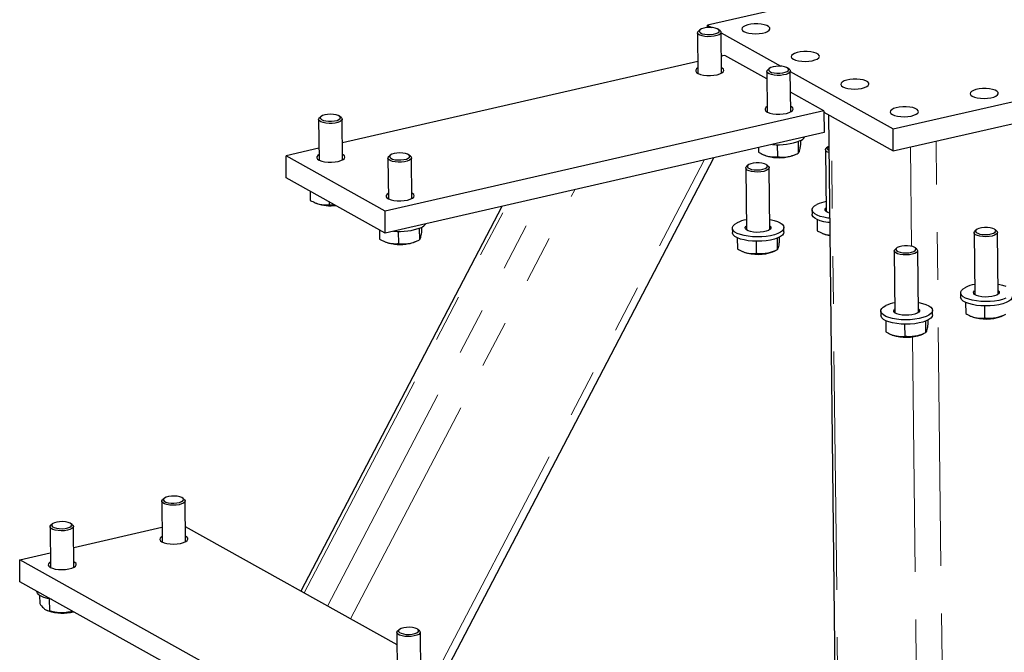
# Model space of a CAD drawing. Header units: millimetres. Extents: x 0 to 841, y 0 to 594.
# Tile 67 of 107: x 387 to 414, y 413 to 430. Entities that reach past the tile are written whole.
import ezdxf

# ---------------------------------------------------------------- set-up
doc = ezdxf.new("R2010")
doc.units = ezdxf.units.MM
doc.linetypes.add('PHANTOM', pattern=[12.7, 6.35, -1.27, 1.27, -1.27, 1.27, -1.27])
doc.layers.add('TRAIT-FORT', color=4, linetype='Continuous', lineweight=25)

msp = doc.modelspace()

# ---------------------------------------------------------------- linework, layer by layer
at = {"color": 8, "linetype": 'PHANTOM', "lineweight": 18}
for p, q in [((409.32763, 401.82732), (409.03814, 427.14345)), ((411.17344, 423.67847), (411.14317, 426.32498)), ((412.10392, 402.46337), (411.82926, 426.48216)), ((398.59001, 412.43412), (405.65401, 425.97622)), ((395.62876, 414.08891), (401.31048, 424.9811)), ((396.24048, 413.74707), (402.20775, 425.18667)), ((395.0026, 414.43882), (400.39204, 424.77068)), ((411.41783, 402.30619), (411.20103, 421.26546))]:
    msp.add_line(p, q, dxfattribs=at)
at = {"layer": 'TRAIT-FORT', "color": 4, "linetype": 'Continuous', "lineweight": 25}
for p, q in [((413.70414, 431.39291), (405.73897, 429.56807)), ((405.53973, 429.44733), (405.49961, 429.41176)), ((405.73897, 429.56807), (405.84719, 429.50759)), ((405.73966, 429.50715), (405.73897, 429.56807)), ((406.07839, 429.41838), (406.03747, 429.45302)), ((405.477, 429.36988), (405.4894, 428.28513)), ((406.11436, 428.29228), (406.10196, 429.37703)), ((406.10209, 429.36514), (407.6927, 428.47629)), ((406.10878, 428.78041), (406.15503, 428.75457)), ((406.2021, 428.76535), (406.1092, 428.74407)), ((407.3248, 428.13796), (406.2021, 428.76535)), ((405.48579, 428.60124), (396.01997, 426.43259)), ((407.38524, 428.41603), (407.34512, 428.38046)), ((407.9239, 428.38708), (407.88299, 428.42172)), ((410.6823, 426.80565), (418.64748, 428.6305)), ((407.32251, 428.33858), (407.33491, 427.25383)), ((407.95987, 427.26098), (407.94747, 428.34573)), ((407.9476, 428.33384), (410.6823, 426.80565)), ((410.68899, 426.22092), (418.65416, 428.04577)), ((408.83854, 427.29206), (407.95386, 427.78643)), ((395.4505, 427.13585), (395.41039, 427.10029)), ((395.98917, 427.1069), (395.94825, 427.14155)), ((408.83854, 427.29206), (397.15628, 424.61562)), ((408.83854, 427.29206), (408.84523, 426.70733)), ((408.83897, 427.25474), (410.68899, 426.22092)), ((408.96355, 427.18513), (409.25371, 401.81038)), ((395.38778, 427.05841), (395.40018, 425.97366)), ((396.02514, 425.98081), (396.01274, 427.06556)), ((408.84523, 426.70733), (397.16297, 424.03089)), ((410.68899, 426.22092), (410.6823, 426.80565)), ((395.39657, 426.28977), (394.51984, 426.08891)), ((407.10002, 426.3075), (407.10145, 426.18215)), ((407.59855, 426.38645), (407.60226, 426.06213)), ((408.15586, 426.46783), (408.1594, 426.1583)), ((408.21437, 426.49363), (408.21573, 426.37449)), ((408.94651, 426.32708), (408.9064, 426.29151)), ((397.15628, 424.61562), (394.51984, 426.08891)), ((394.52653, 425.50418), (394.51984, 426.08891)), ((397.23329, 426.02711), (397.24569, 424.94236)), ((397.29602, 426.10455), (397.2559, 426.06899)), ((397.83468, 426.0756), (397.79376, 426.11025)), ((397.87065, 424.94951), (397.85825, 426.03426)), ((398.76302, 412.33744), (405.90778, 426.03435)), ((407.24612, 426.11166), (407.27858, 426.09881)), ((408.0426, 426.10755), (408.10291, 426.13302)), ((408.88378, 426.24963), (408.90262, 424.60277)), ((406.75974, 425.76301), (406.77857, 424.11615)), ((406.82246, 425.84045), (406.78235, 425.80488)), ((407.36113, 425.8115), (407.32021, 425.84614)), ((407.40353, 424.12329), (407.3847, 425.77015)), ((397.16297, 424.03089), (394.52653, 425.50418)), ((395.1639, 425.148), (395.16672, 424.90198)), ((400.26212, 424.74092), (394.91403, 414.48832)), ((395.31138, 424.83149), (395.34385, 424.81864)), ((395.66655, 424.86711), (395.66752, 424.78196)), ((395.66752, 424.78196), (395.82538, 424.77836)), ((397.16297, 424.03089), (397.15628, 424.61562)), ((408.52706, 424.64903), (408.5284, 424.53209)), ((408.65931, 424.39191), (408.66272, 424.09321)), ((397.00941, 424.1167), (397.01223, 423.87068)), ((397.50933, 424.07498), (397.51304, 423.75066)), ((398.06664, 424.15636), (398.07018, 423.84683)), ((398.12515, 424.18215), (398.12651, 424.06302)), ((406.40302, 424.16241), (406.40435, 424.04546)), ((407.77926, 424.06118), (407.77793, 424.17813)), ((408.80739, 424.02271), (408.83986, 424.00987)), ((412.83845, 424.0397), (412.85728, 422.39285)), ((412.90118, 424.11715), (412.86107, 424.08158)), ((413.43984, 424.0882), (413.39893, 424.12284)), ((413.48224, 422.39999), (413.46341, 424.04685)), ((397.1569, 423.80019), (397.18936, 423.78734)), ((397.95338, 423.79608), (398.01369, 423.82155)), ((406.53526, 423.90529), (406.53868, 423.60658)), ((407.03578, 423.81088), (407.03948, 423.48656)), ((407.59309, 423.89226), (407.59662, 423.58273)), ((407.6516, 423.91805), (407.65296, 423.79892)), ((406.68334, 423.53608), (406.71581, 423.52324)), ((407.47983, 423.53198), (407.54014, 423.55745)), ((410.7144, 423.55308), (410.73324, 421.90622)), ((410.77713, 423.63052), (410.73702, 423.59496)), ((411.3158, 423.60157), (411.27488, 423.63622)), ((411.3582, 421.91337), (411.33936, 423.56023)), ((412.48173, 422.4391), (412.48307, 422.32216)), ((412.61397, 422.18198), (412.61739, 421.88328)), ((410.35768, 421.95248), (410.35902, 421.83553)), ((411.73393, 421.85125), (411.73259, 421.9682)), ((413.11449, 422.08758), (413.1182, 421.76325)), ((413.55854, 421.80867), (413.61886, 421.83414)), ((410.48993, 421.69536), (410.49334, 421.39665)), ((410.99044, 421.60095), (410.99415, 421.27663)), ((411.54775, 421.68233), (411.55129, 421.3728)), ((411.60626, 421.70812), (411.60762, 421.58899)), ((412.76206, 421.81278), (412.79452, 421.79994)), ((410.63801, 421.32616), (410.67048, 421.31331)), ((411.4345, 421.32205), (411.49481, 421.34752)), ((391.20975, 416.88318), (391.22216, 415.79843)), ((391.27248, 416.96062), (391.23237, 416.92505)), ((391.81115, 416.93167), (391.77023, 416.96631)), ((391.84712, 415.80557), (391.83471, 416.89032)), ((388.23609, 416.2019), (388.24849, 415.11715)), ((388.29882, 416.27935), (388.2587, 416.24378)), ((388.83748, 416.2504), (388.79656, 416.28504)), ((388.87345, 415.1243), (388.86105, 416.20905)), ((388.8674, 415.65378), (391.21765, 416.19223)), ((397.47505, 413.05718), (391.84255, 416.2047)), ((387.42859, 415.32414), (388.24399, 415.51095)), ((394.67881, 411.27261), (387.42859, 415.32414)), ((387.43527, 414.73941), (387.42859, 415.32414)), ((394.6855, 410.68788), (387.43527, 414.73941)), ((387.88063, 414.49054), (387.8807, 414.48435)), ((387.95886, 414.37372), (387.96136, 414.15541)), ((388.21433, 414.2806), (388.21798, 413.9613)), ((388.15504, 413.97682), (388.19216, 413.96213)), ((388.82863, 413.96078), (388.82879, 413.94753)), ((388.82879, 413.94753), (388.8475, 413.95024)), ((397.53404, 413.46157), (397.49393, 413.426)), ((398.0727, 413.43262), (398.03179, 413.46726)), ((397.47131, 413.38412), (397.48371, 412.29937)), ((398.10867, 412.30652), (398.09627, 413.39127))]:
    msp.add_line(p, q, dxfattribs=at)
at = {"layer": 'TRAIT-FORT', "color": 4, "linetype": 'Continuous', "lineweight": 25, "flags": 128}
for points in [[(405.90144, 429.32934), (405.96839, 429.34554), (406.0194, 429.36785), (406.04994, 429.3943), (406.0573, 429.42254), (406.04082, 429.45005), (406.00196, 429.47439), (405.94418, 429.4934), (405.87262, 429.50538), (405.79362, 429.50929), (405.71422, 429.50476), (405.64146, 429.4922), (405.58181, 429.47273), (405.54057, 429.44807), (405.52141, 429.42042), (405.52602, 429.39223), (405.55401, 429.36602), (405.60287, 429.3441), (405.66827, 429.32842), (405.7444, 429.32039), (405.8245, 429.3207), (405.90144, 429.32934)], [(406.71121, 429.40131), (406.77039, 429.37613), (406.84588, 429.35711), (406.93292, 429.34546), (407.02605, 429.3419), (407.11942, 429.34666), (407.20716, 429.35945), (407.28375, 429.37945), (407.34439, 429.40541), (407.38526, 429.4357), (407.4038, 429.46841), (407.39884, 429.5015), (407.37069, 429.53288), (407.32113, 429.56058), (407.25326, 429.58285), (407.17135, 429.59831), (407.08055, 429.60598), (406.98656, 429.60537), (406.89529, 429.59653), (406.81247, 429.58), (406.74331, 429.55684), (406.69215, 429.52849), (406.66221, 429.49674), (406.65536, 429.46358), (406.67205, 429.43109), (406.71121, 429.40131)], [(405.92021, 429.27457), (405.83878, 429.26502), (405.7537, 429.26351), (405.67128, 429.27015), (405.59762, 429.28446), (405.53819, 429.30537), (405.4974, 429.33133), (405.47826, 429.36041), (405.48221, 429.39046), (405.49961, 429.41176)], [(406.07839, 429.41838), (406.09396, 429.4013), (406.10162, 429.37146), (406.08613, 429.34176), (406.04864, 429.31442), (405.99193, 429.29145), (405.92021, 429.27457)], [(408.02943, 428.66467), (408.08862, 428.63949), (408.1641, 428.62047), (408.25114, 428.60882), (408.34427, 428.60526), (408.43764, 428.61002), (408.52538, 428.6228), (408.60197, 428.6428), (408.66261, 428.66877), (408.70348, 428.69906), (408.72202, 428.73177), (408.71706, 428.76486), (408.68892, 428.79624), (408.63935, 428.82393), (408.57148, 428.84621), (408.48957, 428.86167), (408.39877, 428.86933), (408.30478, 428.86873), (408.21351, 428.85988), (408.13069, 428.84336), (408.06153, 428.8202), (408.01037, 428.79185), (407.98043, 428.7601), (407.97358, 428.72693), (407.99027, 428.69444), (408.02943, 428.66467)], [(405.48773, 428.43146), (405.4538, 428.40836), (405.42951, 428.37606), (405.42857, 428.34287), (405.45103, 428.31088), (405.49548, 428.28208), (405.55914, 428.25831), (405.63799, 428.24103), (405.72709, 428.23136), (405.82083, 428.22988), (405.91333, 428.23669), (405.99878, 428.25138)], [(405.99878, 428.25138), (406.0718, 428.273), (406.12781, 428.30021), (406.16329, 428.33129), (406.176, 428.3643), (406.16516, 428.39715), (406.13144, 428.42778), (406.11269, 428.43861)], [(407.74695, 428.29804), (407.8139, 428.31424), (407.86491, 428.33655), (407.89545, 428.363), (407.90281, 428.39124), (407.88633, 428.41875), (407.84747, 428.44309), (407.78969, 428.4621), (407.71813, 428.47408), (407.63913, 428.47799), (407.55973, 428.47346), (407.48697, 428.4609), (407.42732, 428.44143), (407.38609, 428.41677), (407.36692, 428.38912), (407.37154, 428.36093), (407.39952, 428.33472), (407.44838, 428.3128), (407.51378, 428.29712), (407.58991, 428.28909), (407.67001, 428.2894), (407.74695, 428.29804)], [(407.9239, 428.38708), (407.93947, 428.37), (407.94713, 428.34016), (407.93165, 428.31046), (407.89416, 428.28312), (407.83744, 428.26015), (407.76572, 428.24327)], [(407.76572, 428.24327), (407.6843, 428.23372), (407.59922, 428.23221), (407.51679, 428.23885), (407.44313, 428.25316), (407.3837, 428.27407), (407.34291, 428.30003), (407.32378, 428.32911), (407.32773, 428.35916), (407.34512, 428.38046)], [(409.34766, 427.92803), (409.40684, 427.90284), (409.48232, 427.88383), (409.56937, 427.87217), (409.6625, 427.86862), (409.75586, 427.87338), (409.8436, 427.88616), (409.92019, 427.90616), (409.98083, 427.93212), (410.02171, 427.96241), (410.04025, 427.99513), (410.03529, 428.02821), (410.00714, 428.05959), (409.95757, 428.08729), (409.88971, 428.10957), (409.8078, 428.12502), (409.71699, 428.13269), (409.623, 428.13208), (409.53173, 428.12324), (409.44891, 428.10672), (409.37975, 428.08356), (409.32859, 428.05521), (409.29865, 428.02345), (409.29181, 427.99029), (409.30849, 427.9578), (409.34766, 427.92803)], [(412.78992, 427.67801), (412.84911, 427.65283), (412.92459, 427.63381), (413.01163, 427.62216), (413.10477, 427.6186), (413.19813, 427.62336), (413.28587, 427.63614), (413.36246, 427.65614), (413.4231, 427.68211), (413.46398, 427.7124), (413.48251, 427.74511), (413.47756, 427.7782), (413.44941, 427.80958), (413.39984, 427.83727), (413.33197, 427.85955), (413.25007, 427.87501), (413.15926, 427.88267), (413.06527, 427.88207), (412.974, 427.87322), (412.89118, 427.8567), (412.82202, 427.83354), (412.77086, 427.80519), (412.74092, 427.77344), (412.73408, 427.74027), (412.75076, 427.70778), (412.78992, 427.67801)], [(407.33324, 427.40016), (407.29931, 427.37706), (407.27503, 427.34476), (407.27408, 427.31157), (407.29654, 427.27958), (407.34099, 427.25078), (407.40465, 427.22701), (407.4835, 427.20973), (407.5726, 427.20006), (407.66634, 427.19858), (407.75884, 427.20539), (407.84429, 427.22008)], [(407.84429, 427.22008), (407.91731, 427.2417), (407.97332, 427.26891), (408.0088, 427.29999), (408.02152, 427.333), (408.01067, 427.36585), (407.97695, 427.39648), (407.9582, 427.40731)], [(410.66588, 427.19139), (410.72506, 427.1662), (410.80055, 427.14718), (410.88759, 427.13553), (410.98072, 427.13197), (411.07409, 427.13674), (411.16182, 427.14952), (411.23842, 427.16952), (411.29906, 427.19548), (411.33993, 427.22577), (411.35847, 427.25849), (411.35351, 427.29157), (411.32536, 427.32295), (411.2758, 427.35065), (411.20793, 427.37292), (411.12602, 427.38838), (411.03522, 427.39605), (410.94123, 427.39544), (410.84996, 427.3866), (410.76714, 427.37008), (410.69797, 427.34691), (410.64682, 427.31856), (410.61687, 427.28681), (410.61003, 427.25365), (410.62671, 427.22116), (410.66588, 427.19139)], [(395.83098, 426.96309), (395.74956, 426.95354), (395.66448, 426.95204), (395.58206, 426.95868), (395.5084, 426.97299), (395.44897, 426.9939), (395.40817, 427.01985), (395.38904, 427.04894), (395.39299, 427.07898), (395.41039, 427.10029)], [(395.81221, 427.01787), (395.87917, 427.03407), (395.93018, 427.05638), (395.96072, 427.08283), (395.96808, 427.11106), (395.95159, 427.13857), (395.91274, 427.16291), (395.85496, 427.18192), (395.7834, 427.19391), (395.7044, 427.19782), (395.625, 427.19329), (395.55224, 427.18073), (395.49259, 427.16125), (395.45135, 427.1366), (395.43219, 427.10895), (395.4368, 427.08076), (395.46479, 427.05454), (395.51365, 427.03262), (395.57905, 427.01695), (395.65518, 427.00891), (395.73527, 427.00923), (395.81221, 427.01787)], [(395.98917, 427.1069), (396.00474, 427.08983), (396.0124, 427.05999), (395.99691, 427.03029), (395.95942, 427.00295), (395.90271, 426.97998), (395.83098, 426.96309)], [(408.97512, 426.17305), (408.97261, 426.17393), (408.92202, 426.19758), (408.89178, 426.22536), (408.88412, 426.2552), (408.89961, 426.2849), (408.9064, 426.29151)], [(408.97316, 426.34504), (408.9654, 426.34067), (408.93486, 426.31422), (408.92751, 426.28599), (408.94399, 426.25848), (408.97438, 426.23816)], [(395.39851, 426.11999), (395.36458, 426.09689), (395.34029, 426.06459), (395.33935, 426.0314), (395.36181, 425.9994), (395.40626, 425.97061), (395.46991, 425.94683), (395.54877, 425.92956), (395.63786, 425.91988), (395.73161, 425.91841), (395.82411, 425.92522), (395.90956, 425.9399)], [(395.90956, 425.9399), (395.98258, 425.96153), (396.03859, 425.98874), (396.07407, 426.01982), (396.08678, 426.05282), (396.07594, 426.08567), (396.04222, 426.11631), (396.02347, 426.12714)], [(397.6765, 425.9318), (397.59507, 425.92224), (397.50999, 425.92074), (397.42757, 425.92738), (397.35391, 425.94169), (397.29448, 425.9626), (397.25369, 425.98855), (397.23455, 426.01764), (397.23851, 426.04768), (397.2559, 426.06899)], [(397.65773, 425.98657), (397.72468, 426.00277), (397.77569, 426.02508), (397.80623, 426.05153), (397.81359, 426.07976), (397.79711, 426.10727), (397.75825, 426.13161), (397.70047, 426.15062), (397.62891, 426.16261), (397.54991, 426.16652), (397.47051, 426.16199), (397.39775, 426.14943), (397.3381, 426.12995), (397.29686, 426.1053), (397.2777, 426.07765), (397.28232, 426.04946), (397.3103, 426.02324), (397.35916, 426.00132), (397.42456, 425.98565), (397.50069, 425.97761), (397.58079, 425.97793), (397.65773, 425.98657)], [(397.83468, 426.0756), (397.85025, 426.05853), (397.85791, 426.02869), (397.84242, 425.99899), (397.80493, 425.97165), (397.74822, 425.94868), (397.6765, 425.9318)], [(407.36113, 425.8115), (407.3643, 425.80871), (407.38343, 425.77963), (407.37948, 425.74958), (407.35274, 425.72079), (407.3052, 425.6954), (407.24037, 425.67529), (407.16308, 425.66194), (407.07905, 425.65636), (406.99451, 425.65895), (406.91573, 425.66953), (406.84856, 425.6873), (406.79798, 425.71096), (406.76773, 425.73873), (406.76007, 425.76858), (406.77556, 425.79827), (406.78235, 425.80488)], [(406.95932, 425.89255), (406.89237, 425.87636), (406.84136, 425.85404), (406.81082, 425.82759), (406.80346, 425.79936), (406.81994, 425.77185), (406.8588, 425.74751), (406.91658, 425.7285), (406.98814, 425.71651), (407.06713, 425.71261), (407.14654, 425.71714), (407.2193, 425.7297), (407.27895, 425.74917), (407.32018, 425.77383), (407.33935, 425.80148), (407.33473, 425.82966), (407.30675, 425.85588), (407.25789, 425.8778), (407.19249, 425.89348), (407.11636, 425.90151), (407.03626, 425.9012), (406.95932, 425.89255)], [(397.24402, 425.08869), (397.21009, 425.06559), (397.1858, 425.03329), (397.18486, 425.0001), (397.20732, 424.9681), (397.25177, 424.93931), (397.31543, 424.91553), (397.39428, 424.89826), (397.48338, 424.88858), (397.57712, 424.88711), (397.66962, 424.89392), (397.75507, 424.9086)], [(397.75507, 424.9086), (397.82809, 424.93023), (397.8841, 424.95744), (397.91958, 424.98852), (397.9323, 425.02152), (397.92145, 425.05438), (397.88773, 425.08501), (397.86898, 425.09584)], [(408.99512, 424.4247), (408.94816, 424.43049), (408.83928, 424.44979), (408.74246, 424.47574), (408.66081, 424.50751), (408.59695, 424.54409), (408.55295, 424.58429), (408.53021, 424.62682), (408.52946, 424.67032), (408.55073, 424.71339), (408.59334, 424.75465), (408.65591, 424.79276)], [(408.99645, 424.30775), (408.9495, 424.31355), (408.84062, 424.33284), (408.7438, 424.35879), (408.66215, 424.39057), (408.59829, 424.42714), (408.55429, 424.46734), (408.53155, 424.50988), (408.5284, 424.53209)], [(408.99355, 424.56173), (408.9487, 424.5773), (408.90136, 424.60373), (408.87535, 424.63379), (408.87246, 424.66542), (408.89288, 424.69647), (408.90146, 424.70387)], [(407.40048, 424.38998), (407.41256, 424.3879), (407.51583, 424.36518), (407.60543, 424.3362), (407.67847, 424.30189), (407.73262, 424.26335), (407.76613, 424.22181), (407.77792, 424.17862), (407.76761, 424.13516), (407.73555, 424.09283), (407.68275, 424.05298), (407.61091, 424.01691), (407.52234, 423.98577), (407.4199, 423.96055), (407.30686, 423.94208), (407.18688, 423.93094), (407.06379, 423.92749), (406.94156, 423.93185), (406.82412, 423.94387), (406.71523, 423.96316), (406.61841, 423.98911), (406.53676, 424.02089), (406.47291, 424.05746), (406.4289, 424.09766), (406.40616, 424.1402), (406.40542, 424.1837), (406.42669, 424.22677), (406.46929, 424.26802), (406.53186, 424.30613), (406.53186, 424.30613)], [(407.40237, 424.22439), (407.40363, 424.22343), (407.42964, 424.19337), (407.43253, 424.16174), (407.41211, 424.13069), (407.36977, 424.10233), (407.3084, 424.07861), (407.23218, 424.06113), (407.1463, 424.05109), (407.05661, 424.04917), (406.96923, 424.05551), (406.89012, 424.06966), (406.82466, 424.09067), (406.77731, 424.11711), (406.7513, 424.14716), (406.74841, 424.1788), (406.76883, 424.20985), (406.77741, 424.21724)], [(407.77926, 424.06118), (407.76895, 424.01821), (407.73688, 423.97588), (407.68408, 423.93604), (407.61225, 423.89997), (407.52368, 423.86882), (407.42124, 423.84361), (407.3082, 423.82513), (407.18821, 423.81399), (407.06513, 423.81055), (406.9429, 423.8149), (406.82545, 423.82692), (406.71657, 423.84622), (406.61975, 423.87217), (406.5381, 423.90394), (406.47425, 423.94052), (406.43024, 423.98072), (406.4075, 424.02325), (406.40435, 424.04546)], [(413.43984, 424.0882), (413.44301, 424.08541), (413.46214, 424.05633), (413.45819, 424.02628), (413.43145, 423.99749), (413.38391, 423.9721), (413.31909, 423.95198), (413.24179, 423.93864), (413.15776, 423.93306), (413.07322, 423.93565), (412.99444, 423.94623), (412.92727, 423.964), (412.87669, 423.98765), (412.84645, 424.01543), (412.83878, 424.04527), (412.85427, 424.07497), (412.86107, 424.08158)], [(413.03804, 424.16925), (412.97108, 424.15306), (412.92007, 424.13074), (412.88953, 424.10429), (412.88217, 424.07606), (412.89866, 424.04855), (412.93751, 424.02421), (412.99529, 424.0052), (413.06685, 423.99321), (413.14585, 423.98931), (413.22525, 423.99384), (413.29801, 424.0064), (413.35766, 424.02587), (413.3989, 424.05053), (413.41806, 424.07818), (413.41345, 424.10636), (413.38547, 424.13258), (413.3366, 424.1545), (413.2712, 424.17017), (413.19507, 424.17821), (413.11498, 424.17789), (413.03804, 424.16925)], [(410.91399, 423.68263), (410.84704, 423.66643), (410.79603, 423.64412), (410.76548, 423.61767), (410.75813, 423.58943), (410.77461, 423.56192), (410.81347, 423.53758), (410.87124, 423.51857), (410.94281, 423.50658), (411.0218, 423.50268), (411.10121, 423.50721), (411.17397, 423.51977), (411.23361, 423.53924), (411.27485, 423.5639), (411.29401, 423.59155), (411.2894, 423.61974), (411.26142, 423.64595), (411.21256, 423.66787), (411.14715, 423.68355), (411.07102, 423.69158), (410.99093, 423.69127), (410.91399, 423.68263)], [(411.3158, 423.60157), (411.31897, 423.59878), (411.3381, 423.5697), (411.33415, 423.53965), (411.30741, 423.51086), (411.25986, 423.48547), (411.19504, 423.46536), (411.11775, 423.45201), (411.03371, 423.44643), (410.94917, 423.44903), (410.8704, 423.4596), (410.80323, 423.47737), (410.75264, 423.50103), (410.7224, 423.5288), (410.71474, 423.55865), (410.73023, 423.58834), (410.73702, 423.59496)], [(413.47919, 422.66668), (413.49128, 422.66459), (413.59454, 422.64188), (413.68414, 422.6129)], [(413.68962, 422.29361), (413.60106, 422.26247), (413.49861, 422.23725), (413.38558, 422.21878), (413.26559, 422.20764), (413.1425, 422.20419), (413.02027, 422.20855), (412.90283, 422.22056), (412.79395, 422.23986), (412.69713, 422.26581), (412.61548, 422.29759), (412.55162, 422.33416), (412.50762, 422.37436), (412.48488, 422.4169), (412.48413, 422.4604), (412.5054, 422.50347), (412.54801, 422.54472), (412.61058, 422.58283), (412.61058, 422.58283)], [(413.48109, 422.50108), (413.48234, 422.50013), (413.50835, 422.47007), (413.51124, 422.43844), (413.49082, 422.40739), (413.44849, 422.37903), (413.38712, 422.35531), (413.31089, 422.33783), (413.22501, 422.32779), (413.13533, 422.32587), (413.04795, 422.3322), (412.96883, 422.34636), (412.90337, 422.36737), (412.85602, 422.3938), (412.83002, 422.42386), (412.82713, 422.45549), (412.84754, 422.48654), (412.85613, 422.49394)], [(411.35515, 422.18005), (411.36723, 422.17797), (411.4705, 422.15525), (411.56009, 422.12627), (411.63314, 422.09196), (411.68729, 422.05342), (411.72079, 422.01188), (411.73259, 421.96869), (411.72228, 421.92523), (411.69021, 421.8829), (411.63741, 421.84306), (411.56558, 421.80698), (411.47701, 421.77584), (411.37457, 421.75063), (411.26153, 421.73215), (411.14154, 421.72101), (411.01846, 421.71756), (410.89623, 421.72192), (410.77878, 421.73394), (410.6699, 421.75323), (410.57308, 421.77919), (410.49143, 421.81096), (410.42758, 421.84753), (410.38357, 421.88774), (410.36083, 421.93027), (410.36008, 421.97377), (410.38136, 422.01684), (410.42396, 422.05809), (410.48653, 422.0962), (410.48653, 422.0962)], [(413.85798, 422.33788), (413.84767, 422.29491), (413.8156, 422.25258), (413.7628, 422.21274), (413.69096, 422.17666), (413.6024, 422.14552), (413.49995, 422.12031), (413.38692, 422.10183), (413.26693, 422.09069), (413.14384, 422.08724), (413.02161, 422.0916), (412.90417, 422.10362), (412.79529, 422.12291), (412.69846, 422.14886), (412.61681, 422.18064), (412.55296, 422.21721), (412.50896, 422.25742), (412.48621, 422.29995), (412.48307, 422.32216)], [(411.73393, 421.85125), (411.72362, 421.80828), (411.69155, 421.76595), (411.63875, 421.72611), (411.56691, 421.69004), (411.47835, 421.65889), (411.3759, 421.63368), (411.26287, 421.61521), (411.14288, 421.60407), (411.01979, 421.60062), (410.89756, 421.60497), (410.78012, 421.61699), (410.67124, 421.63629), (410.57442, 421.66224), (410.49277, 421.69401), (410.42891, 421.73059), (410.38491, 421.77079), (410.36217, 421.81332), (410.35902, 421.83553)], [(411.35704, 422.01446), (411.3583, 422.0135), (411.3843, 421.98344), (411.3872, 421.95181), (411.36678, 421.92076), (411.32444, 421.89241), (411.26307, 421.86868), (411.18685, 421.8512), (411.10097, 421.84116), (411.01128, 421.83924), (410.9239, 421.84558), (410.84479, 421.85973), (410.77932, 421.88074), (410.73198, 421.90718), (410.70597, 421.93723), (410.70308, 421.96887), (410.7235, 421.99992), (410.73208, 422.00731)], [(391.23841, 416.83776), (391.21367, 416.86625), (391.21181, 416.89627), (391.23237, 416.92505)], [(391.81115, 416.93167), (391.82121, 416.92182), (391.83464, 416.89229), (391.8249, 416.86235), (391.79271, 416.83421), (391.74046, 416.80998), (391.67203, 416.79144), (391.59248, 416.77996), (391.50773, 416.77641), (391.42405, 416.78104), (391.34765, 416.79351), (391.28421, 416.8129), (391.23841, 416.83776)], [(391.27768, 416.88555), (391.32166, 416.86235), (391.38342, 416.84496), (391.45748, 416.83492), (391.53724, 416.83312), (391.61564, 416.83973), (391.68569, 416.85415), (391.74117, 416.8751), (391.77716, 416.90072), (391.79046, 416.92874), (391.77988, 416.95667), (391.74637, 416.98202), (391.6929, 417.00254), (391.62422, 417.01641), (391.54644, 417.0224), (391.46647, 417.01997), (391.39141, 417.00934), (391.32794, 416.99145), (391.28168, 416.9679), (391.25676, 416.94078), (391.25538, 416.91249), (391.27768, 416.88555)], [(388.30401, 416.20427), (388.34799, 416.18108), (388.40976, 416.16369), (388.48381, 416.15365), (388.56358, 416.15185), (388.64197, 416.15845), (388.71202, 416.17287), (388.76751, 416.19382), (388.8035, 416.21945), (388.81679, 416.24747), (388.80622, 416.27539), (388.7727, 416.30074), (388.71924, 416.32126), (388.65056, 416.33513), (388.57278, 416.34112), (388.49281, 416.33869), (388.41775, 416.32806), (388.35427, 416.31018), (388.30802, 416.28662), (388.28309, 416.2595), (388.28172, 416.23121), (388.30401, 416.20427)], [(388.26475, 416.15648), (388.24, 416.18498), (388.23814, 416.21499), (388.2587, 416.24378)], [(388.83748, 416.2504), (388.84755, 416.24054), (388.86098, 416.21101), (388.85123, 416.18107), (388.81904, 416.15294), (388.76679, 416.1287), (388.69836, 416.11016), (388.61882, 416.09869), (388.53406, 416.09513), (388.45038, 416.09976), (388.37399, 416.11223), (388.31054, 416.13162), (388.26475, 416.15648)], [(391.22048, 415.94476), (391.19613, 415.92935), (391.16619, 415.8976), (391.15934, 415.86443), (391.17603, 415.83194), (391.21519, 415.80217)], [(391.21519, 415.80217), (391.27438, 415.77699), (391.34986, 415.75797), (391.4369, 415.74632), (391.53003, 415.74276), (391.6234, 415.74752), (391.71114, 415.7603), (391.78773, 415.7803), (391.84837, 415.80627), (391.88924, 415.83656), (391.90778, 415.86927), (391.90282, 415.90236), (391.87468, 415.93374), (391.84544, 415.9519)], [(388.24682, 415.26348), (388.22247, 415.24807), (388.19252, 415.21632), (388.18568, 415.18316), (388.20236, 415.15067), (388.24153, 415.1209)], [(388.24153, 415.1209), (388.30071, 415.09571), (388.3762, 415.07669), (388.46324, 415.06504), (388.55637, 415.06148), (388.64974, 415.06625), (388.73747, 415.07903), (388.81407, 415.09903), (388.87471, 415.12499), (388.91558, 415.15528), (388.93412, 415.188), (388.92916, 415.22108), (388.90101, 415.25246), (388.87178, 415.27063)], [(388.16746, 414.291), (388.07415, 414.31849), (387.99673, 414.35157), (387.93767, 414.38917), (387.89887, 414.43008), (387.88159, 414.47298), (387.8807, 414.48435)], [(388.27599, 414.26961), (388.27364, 414.26998), (388.16746, 414.291)], [(397.53923, 413.3865), (397.58322, 413.3633), (397.64498, 413.34591), (397.71903, 413.33587), (397.7988, 413.33407), (397.87719, 413.34067), (397.94724, 413.35509), (398.00273, 413.37604), (398.03872, 413.40167), (398.05202, 413.42969), (398.04144, 413.45761), (398.00793, 413.48296), (397.95446, 413.50349), (397.88578, 413.51736), (397.808, 413.52334), (397.72803, 413.52091), (397.65297, 413.51028), (397.58949, 413.4924), (397.54324, 413.46885), (397.51832, 413.44172), (397.51694, 413.41343), (397.53923, 413.3865)], [(397.49997, 413.33871), (397.47522, 413.3672), (397.47336, 413.39722), (397.49393, 413.426)], [(398.0727, 413.43262), (398.08277, 413.42277), (398.0962, 413.39323), (398.08646, 413.36329), (398.05427, 413.33516), (398.00202, 413.31092), (397.93358, 413.29238), (397.85404, 413.28091), (397.76929, 413.27736), (397.68561, 413.28199), (397.60921, 413.29446), (397.54576, 413.31384), (397.49997, 413.33871)]]:
    msp.add_lwpolyline(points, dxfattribs=at)
at = {"layer": 'TRAIT-FORT', "color": 4, "linetype": 'Continuous', "lineweight": 25}
for centre, radius, start, end in [((408.12045, 426.72327), 0.24822, 291.939706, 327.28861), ((407.6407, 427.94082), 1.55687, 263.822798, 291.574905), ((407.64661, 427.17567), 1.13801, 251.131584, 281.340583), ((407.75767, 426.80201), 0.75064, 278.636575, 292.308244), ((395.70401, 425.86951), 1.11087, 251.08226, 277.274535), ((409.06912, 423.90552), 0.97875, 99.976225, 114.972615), ((398.03122, 424.4118), 0.24822, 291.939706, 327.28861), ((406.94508, 423.41889), 0.97875, 99.976225, 114.972615), ((397.55148, 425.62935), 1.55687, 263.822798, 291.574905), ((409.10699, 424.7076), 0.74712, 249.050384, 261.793009), ((397.55739, 424.86419), 1.13801, 251.131584, 281.340583), ((397.66844, 424.49054), 0.75064, 278.636575, 292.308244), ((407.08557, 424.599), 1.13753, 251.031251, 290.279069), ((413.02379, 421.69559), 0.97875, 99.976225, 114.972615), ((410.89974, 421.20896), 0.97875, 99.976225, 114.972615), ((413.16428, 422.8757), 1.13753, 251.031251, 290.279069), ((411.04024, 422.38907), 1.13753, 251.031251, 290.279069), ((388.56588, 415.11463), 1.21158, 252.033976, 284.287425)]:
    msp.add_arc(centre, radius, start, end, dxfattribs=at)
for points, knots in [([(408.21573, 426.37449), (408.21099, 426.34291), (408.2014, 426.27905), (408.18686, 426.21336), (408.1727, 426.17355), (408.16386, 426.16342), (408.1594, 426.1583)], [0, 0, 0, 0, 0.26460494, 0.53494775, 0.76534313, 1, 1, 1, 1]), ([(407.10145, 426.18215), (407.14506, 426.15892), (407.23323, 426.11193), (407.36354, 426.07125), (407.48785, 426.05534), (407.56389, 426.05985), (407.60226, 426.06213)], [0, 0, 0, 0, 0.264604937, 0.534947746, 0.765343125, 1, 1, 1, 1]), ([(407.60226, 426.06213), (407.67335, 426.05661), (407.79092, 426.04747), (407.96093, 426.07954), (408.07509, 426.11969), (408.14067, 426.14973), (408.1594, 426.1583)], [0, 0, 0, 0, 0.38554949, 0.63764185, 0.89654625, 1, 1, 1, 1]), ([(395.16672, 424.90198), (395.21033, 424.87874), (395.2985, 424.83176), (395.42881, 424.79107), (395.55311, 424.77516), (395.62915, 424.77968), (395.66752, 424.78196)], [0, 0, 0, 0, 0.264604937, 0.534947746, 0.765343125, 1, 1, 1, 1]), ([(398.12651, 424.06302), (398.12177, 424.03143), (398.11218, 423.96758), (398.09764, 423.90189), (398.08348, 423.86208), (398.07464, 423.85194), (398.07018, 423.84683)], [0, 0, 0, 0, 0.26460494, 0.53494775, 0.76534313, 1, 1, 1, 1]), ([(408.66272, 424.09321), (408.70631, 424.07018), (408.79443, 424.02364), (408.90904, 423.98517), (408.97735, 423.97836), (409.00025, 423.97607)], [0, 0, 0, 0, 0.39421347, 0.79697533, 1, 1, 1, 1]), ([(397.01223, 423.87068), (397.05584, 423.84744), (397.14401, 423.80046), (397.27432, 423.75977), (397.39862, 423.74386), (397.47467, 423.74838), (397.51304, 423.75066)], [0, 0, 0, 0, 0.264604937, 0.534947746, 0.765343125, 1, 1, 1, 1]), ([(397.51304, 423.75066), (397.58412, 423.74513), (397.7017, 423.736), (397.8717, 423.76807), (397.98587, 423.80822), (398.05145, 423.83825), (398.07018, 423.84683)], [0, 0, 0, 0, 0.38554949, 0.63764185, 0.89654625, 1, 1, 1, 1]), ([(407.65296, 423.79892), (407.64821, 423.76733), (407.63863, 423.70348), (407.62409, 423.63779), (407.60993, 423.59798), (407.60109, 423.58784), (407.59662, 423.58273)], [0, 0, 0, 0, 0.26460494, 0.53494775, 0.76534313, 1, 1, 1, 1]), ([(406.53868, 423.60658), (406.58229, 423.58334), (406.67046, 423.53636), (406.80077, 423.49567), (406.92507, 423.47976), (407.00111, 423.48428), (407.03948, 423.48656)], [0, 0, 0, 0, 0.26460494, 0.53494775, 0.76534313, 1, 1, 1, 1]), ([(407.59662, 423.58273), (407.52594, 423.55273), (407.40904, 423.50312), (407.23897, 423.47649), (407.12434, 423.47715), (407.05833, 423.48447), (407.03948, 423.48656)], [0, 0, 0, 0, 0.38554949, 0.63764185, 0.89654625, 1, 1, 1, 1]), ([(412.61739, 421.88328), (412.661, 421.86004), (412.74918, 421.81306), (412.87948, 421.77237), (413.00379, 421.75646), (413.07983, 421.76098), (413.1182, 421.76325)], [0, 0, 0, 0, 0.26460494, 0.53494775, 0.76534313, 1, 1, 1, 1]), ([(413.67534, 421.85942), (413.60466, 421.82943), (413.48776, 421.77982), (413.31769, 421.75319), (413.20306, 421.75384), (413.13704, 421.76116), (413.1182, 421.76325)], [0, 0, 0, 0, 0.38554949, 0.63764185, 0.89654625, 1, 1, 1, 1]), ([(411.60762, 421.58899), (411.60288, 421.5574), (411.59329, 421.49355), (411.57876, 421.42786), (411.5646, 421.38805), (411.55575, 421.37791), (411.55129, 421.3728)], [0, 0, 0, 0, 0.26460494, 0.53494775, 0.76534313, 1, 1, 1, 1]), ([(410.49334, 421.39665), (410.53696, 421.37341), (410.62513, 421.32643), (410.75544, 421.28574), (410.87974, 421.26983), (410.95578, 421.27435), (410.99415, 421.27663)], [0, 0, 0, 0, 0.26460494, 0.53494775, 0.76534313, 1, 1, 1, 1]), ([(411.55129, 421.3728), (411.48061, 421.3428), (411.36371, 421.29319), (411.19364, 421.26656), (411.07901, 421.26722), (411.013, 421.27454), (410.99415, 421.27663)], [0, 0, 0, 0, 0.38554949, 0.63764185, 0.89654625, 1, 1, 1, 1]), ([(387.96136, 414.15541), (387.99421, 414.11296), (388.04855, 414.04274), (388.12684, 413.98622), (388.1793, 413.96676), (388.20939, 413.96251), (388.21798, 413.9613)], [0, 0, 0, 0, 0.38554949, 0.63764185, 0.89654625, 1, 1, 1, 1]), ([(388.82879, 413.94753), (388.77592, 413.9359), (388.66904, 413.9124), (388.51035, 413.90649), (388.35839, 413.92384), (388.26507, 413.94874), (388.21798, 413.9613)], [0, 0, 0, 0, 0.26460494, 0.53494775, 0.76534313, 1, 1, 1, 1])]:
    msp.add_open_spline(points, degree=3, knots=knots, dxfattribs=at)

doc.saveas('drawing.dxf')
